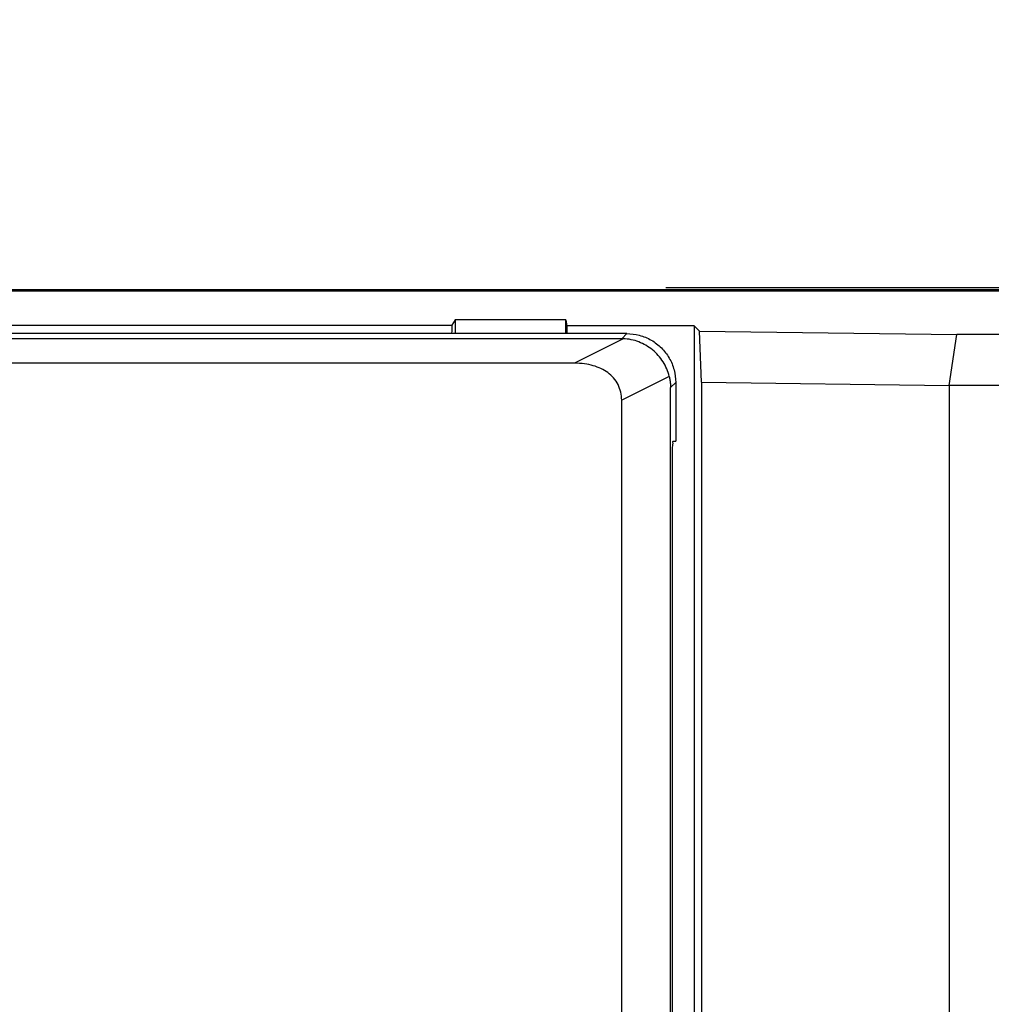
# Model space of a CAD drawing. Header units: millimetres. Extents: x -641 to 119, y -160 to 916.
# Tile 55 of 64: x -392 to -372, y 518 to 539. Entities that reach past the tile are written whole.
import ezdxf

# ---------------------------------------------------------------- set-up
doc = ezdxf.new("R2010")
doc.units = ezdxf.units.MM
doc.header["$LTSCALE"] = 32.67
doc.header["$PDMODE"] = 3
doc.header["$PDSIZE"] = 0.3125
doc.layers.get('0').update_dxf_attribs({"linetype": 'CONTINUOUS'})
doc.layers.get('Defpoints').update_dxf_attribs({"linetype": 'CONTINUOUS'})
doc.styles.get("Standard").update_dxf_attribs({"font": 'txt', "width": 0.7})
doc.dimstyles.new('DIMSTYLE_1', dxfattribs={"dimtxt": 5, "dimasz": 0.1875, "dimexe": 0.18, "dimexo": 0.0625, "dimgap": 0.09, "dimtad": 1, "dimdsep": 46, "dimtxsty": 'Standard', "dimblk": '_FILLED', "dimblk1": '_FILLED', "dimblk2": '_FILLED', "dimcen": 0.09, "dimadec": 0, "dimazin": 0, "dimtp": 0.01, "dimtm": 0.01, "dimtfac": 1, "dimtofl": 0, "dimtmove": 0, "dimatfit": 3, "dimldrblk": '_FILLED', "dimfxl": 0, "dimtolj": 1, "dimarcsym": 0})

# ---------------------------------------------------------------- blocks, each defined once
blk = doc.blocks.new('_FILLED')
at = {"color": 0, "linetype": 'ByBlock'}
blk.add_solid([(0, 0), (-1, 0.2), (-1, -0.2)], dxfattribs=at)
blk = doc.blocks.new('*D7')
at = {"color": 0, "linetype": 'Continuous', "lineweight": -2}
for p, q in [((-442.347, 526.6), (-442.347, 554.879)), ((-351.183, 526.536), (-351.183, 554.879)), ((-438.847, 553.879), (-354.683, 553.879))]:
    blk.add_line(p, q, dxfattribs=at)
at = {"layer": 'Defpoints', "color": 0, "linetype": 'Continuous', "lineweight": 0}
for p in [(-351.183, 553.879), (-442.347, 525.6), (-351.183, 525.536)]:
    blk.add_point(p, dxfattribs=at)
at = {"color": 0, "linetype": 'Continuous', "lineweight": -2, "xscale": 3.5, "yscale": 3.5, "zscale": 3.5, "rotation": 180}
blk.add_blockref('_FILLED', (-442.347, 553.879), dxfattribs=at)
at = {"color": 0, "linetype": 'Continuous', "lineweight": -2, "xscale": 3.5, "yscale": 3.5, "zscale": 3.5}
blk.add_blockref('_FILLED', (-351.183, 553.879), dxfattribs=at)
at = {"color": 0, "linetype": 'Continuous', "insert": (-396.765, 557.379), "char_height": 5, "attachment_point": 5}
blk.add_mtext('\\A1;91.16(3.58)', dxfattribs=at)
blk = doc.blocks.new('*D8')
at = {"color": 0, "linetype": 'Continuous', "lineweight": -2}
for p, q in [((-450.647, 529.729), (-450.647, 573.126)), ((-340.647, 531.1), (-340.647, 573.126)), ((-447.147, 572.126), (-344.147, 572.126))]:
    blk.add_line(p, q, dxfattribs=at)
at = {"layer": 'Defpoints', "color": 0, "linetype": 'Continuous', "lineweight": 0}
for p in [(-340.647, 572.126), (-340.647, 530.1), (-450.647, 528.729)]:
    blk.add_point(p, dxfattribs=at)
at = {"color": 0, "linetype": 'Continuous', "lineweight": -2, "xscale": 3.5, "yscale": 3.5, "zscale": 3.5, "rotation": 180}
blk.add_blockref('_FILLED', (-450.647, 572.126), dxfattribs=at)
at = {"color": 0, "linetype": 'Continuous', "lineweight": -2, "xscale": 3.5, "yscale": 3.5, "zscale": 3.5}
blk.add_blockref('_FILLED', (-340.647, 572.126), dxfattribs=at)
at = {"color": 0, "linetype": 'Continuous', "insert": (-395.647, 575.626), "char_height": 5, "attachment_point": 5}
blk.add_mtext('\\A1;110(4.33)', dxfattribs=at)

msp = doc.modelspace()

# ---------------------------------------------------------------- linework, layer by layer
at = {"color": 7, "linetype": 'Continuous'}
for p, q in [((-343.676, 533.062), (-431.814, 533.062)), ((-402.147, 533.1), (-343.647, 533.1)), ((-378.744, 533.138), (-363.544, 533.138)), ((-383.052, 532.481), (-383.121, 532.367)), ((-383.052, 532.481), (-383.052, 532.197)), ((-380.794, 532.481), (-383.052, 532.481)), ((-380.794, 532.197), (-380.794, 532.481)), ((-380.794, 532.481), (-380.769, 532.354)), ((-418.168, 532.367), (-383.121, 532.367)), ((-380.769, 532.354), (-380.769, 532.197)), ((-378.167, 532.354), (-380.769, 532.354)), ((-378.167, 532.354), (-378.167, 498.797)), ((-378.167, 532.354), (-378.06, 532.248)), ((-378.014, 531.2), (-378.06, 532.248)), ((-378.06, 532.248), (-372.797, 532.18)), ((-379.544, 532.197), (-421.745, 532.197)), ((-379.649, 532.091), (-421.639, 532.091)), ((-379.616, 532.091), (-380.613, 531.591)), ((-379.544, 532.197), (-379.649, 532.091)), ((-372.948, 531.134), (-372.797, 532.18)), ((-344.558, 532.18), (-372.797, 532.18)), ((-380.613, 531.591), (-420.675, 531.591)), ((-378.677, 531.322), (-379.649, 530.835)), ((-378.544, 531.197), (-378.65, 531.092)), ((-378.544, 531.197), (-378.544, 529.997)), ((-378.014, 531.2), (-378.014, 498.644)), ((-378.014, 531.2), (-372.948, 531.134)), ((-378.65, 498.736), (-378.65, 531.092)), ((-372.948, 531.136), (-372.948, 498.331)), ((-344.558, 531.136), (-372.948, 531.136)), ((-379.649, 498.745), (-379.649, 530.835)), ((-378.597, 529.997), (-378.544, 529.997)), ((-378.61, 498.723), (-378.61, 529.497))]:
    msp.add_line(p, q, dxfattribs=at)
for points, start_tangent, end_tangent in [([(-383.121, 532.367), (-383.125, 532.323), (-383.127, 532.213), (-383.128, 532.197)], (-0.514342, -0.857585), (-0.034038, -0.999421)), ([(-379.616, 532.091), (-379.627, 532.091), (-379.638, 532.091), (-379.649, 532.091)], (-0.999393, 0.034826), (-1, 0)), ([(-378.677, 531.322), (-378.728, 531.475), (-378.803, 531.619), (-378.901, 531.75), (-379.019, 531.864), (-379.153, 531.957), (-379.299, 532.026), (-379.455, 532.072), (-379.616, 532.091)], (-0.238344, 0.971181), (-0.999393, 0.034826)), ([(-379.544, 532.197), (-379.288, 532.163), (-379.043, 532.062), (-378.837, 531.904), (-378.678, 531.697), (-378.577, 531.453), (-378.544, 531.197)], (1, 0), (0, -1)), ([(-379.649, 530.835), (-379.667, 530.996), (-379.723, 531.152), (-379.815, 531.289), (-379.935, 531.398), (-380.072, 531.48), (-380.229, 531.54), (-380.408, 531.578), (-380.613, 531.591)], (0, 1), (-1, 0)), ([(-378.677, 531.322), (-378.662, 531.245), (-378.653, 531.169), (-378.65, 531.092)], (0.238344, -0.971181), (0, -1)), ([(-378.61, 529.497), (-378.609, 529.65), (-378.607, 529.791), (-378.604, 529.901), (-378.601, 529.972), (-378.597, 529.997)], (0, 1), (1, 0))]:
    msp.add_spline(points, degree=3, dxfattribs=dict(at, start_tangent=start_tangent, end_tangent=end_tangent))

# ---------------------------------------------------------------- dimensions: what is measured, and where the dimension line sits
for base, p1, p2, text, picture, middle in [((-340.647, 572.126), (-450.647, 528.729), (-340.647, 530.1), '<>(4.33)', '*D8', (-395.647, 575.626)), ((-351.183, 553.879), (-442.347, 525.6), (-351.183, 525.536), '<>(3.58)', '*D7', (-396.765, 557.379))]:
    dim = msp.add_linear_dim(base=base, p1=p1, p2=p2, text=text, dimstyle='DIMSTYLE_1', override={"dimasz": 3.5, "dimexe": 1, "dimexo": 1, "dimgap": 1}, dxfattribs=at)
    dim.commit()
    dim.dimension.update_dxf_attribs({"geometry": picture, "text_midpoint": middle})

doc.saveas('drawing.dxf')
